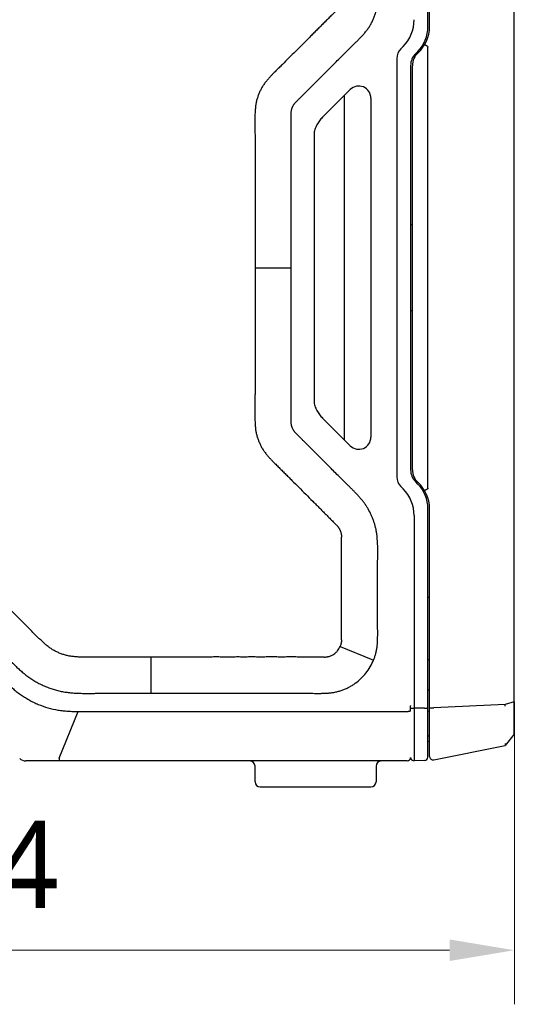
# Model space of a CAD drawing. Extents: x 1 to 383, y 56 to 366.
# Tile 5 of 28: x 194 to 217, y 65 to 110. Entities that reach past the tile are written whole.
import ezdxf

# ---------------------------------------------------------------- set-up
doc = ezdxf.new("R2010")
doc.units = 0
doc.header["$MEASUREMENT"] = 0
doc.layers.get('0').update_dxf_attribs({"linetype": 'CONTINUOUS'})
doc.layers.get('Defpoints').update_dxf_attribs({"linetype": 'CONTINUOUS'})
doc.layers.add('20_ALL_FEATURES', color=7, linetype='CONTINUOUS')
doc.layers.add('51__DRAFT_DIMS', color=7, linetype='CONTINUOUS')
doc.styles.add('尺寸值样式', font='Roboto-Regular.ttf', dxfattribs={"height": 4})
doc.dimstyles.new('1直线标注', dxfattribs={"dimtxt": 4, "dimasz": 3, "dimexe": 2.5, "dimexo": 0, "dimtad": 1, "dimdec": 1, "dimlfac": 1.25, "dimdsep": 46, "dimtxsty": '尺寸值样式', "dimcen": 0, "dimclrd": 8, "dimclre": 8, "dimclrt": 7, "dimadec": 0, "dimazin": 0, "dimtp": 0.001, "dimtm": 0.001, "dimtfac": 1, "dimtdec": 1, "dimtmove": 0, "dimatfit": 0, "dimldrblk": '_FILLED', "dimfxl": 1, "dimtolj": 1, "dimlwd": 15, "dimlwe": 15, "dimarcsym": 0})

# ---------------------------------------------------------------- blocks, each defined once
blk = doc.blocks.new('*D304')
at = {"layer": '51__DRAFT_DIMS', "color": 8, "lineweight": 15}
for p, q in [((216.888, 78.938), (216.888, 64.959)), ((164.424, 77.43), (164.424, 64.959)), ((167.424, 67.459), (213.888, 67.459))]:
    blk.add_line(p, q, dxfattribs=at)
at = {"layer": '51__DRAFT_DIMS', "color": 8}
for points in [[(167.424, 67.959), (167.424, 66.959), (164.424, 67.459)], [(213.888, 66.959), (213.888, 67.959), (216.888, 67.459)]]:
    blk.add_solid(points, dxfattribs=at)
at = {"layer": 'Defpoints', "color": 0}
for p in [(216.888, 78.938), (164.424, 77.43), (216.888, 67.459)]:
    blk.add_point(p, dxfattribs=at)
at = {"layer": '51__DRAFT_DIMS', "color": 7, "insert": (190.649, 73.418), "char_height": 4, "attachment_point": 2, "rotation": 0, "line_spacing_factor": 0.9, "style": '尺寸值样式'}
blk.add_mtext('\\A1;65.4', dxfattribs=at)
blk = doc.blocks.new('_FILLED')
at = {"color": 0, "linetype": 'ByBlock'}
blk.add_solid([(0, 0), (-1, 0.167), (-1, -0.167)], dxfattribs=at)

msp = doc.modelspace()

# ---------------------------------------------------------------- linework, layer by layer
at = {"layer": '20_ALL_FEATURES'}
for p, q in [((212.88784, 110.14063), (212.88784, 121.63236)), ((212.96784, 110.14063), (212.96784, 121.59809)), ((216.88784, 77.44926), (216.88784, 120.56926)), ((211.63949, 109.13044), (211.73653, 109.22749)), ((212.32215, 108.9122), (212.41921, 109.00926)), ((212.88784, 88.81672), (212.88784, 109.20178)), ((211.45203, 108.6779), (211.45203, 89.34062)), ((212.08784, 108.34652), (212.08784, 89.672)), ((212.16784, 89.672), (212.16784, 108.34652)), ((209.29186, 107.23955), (208.01754, 105.96524)), ((209.02039, 106.96808), (209.02039, 91.05043)), ((210.24784, 106.84357), (210.24784, 91.17494)), ((207.62156, 105.17328), (207.62156, 92.84524)), ((212.08784, 101.00926), (212.16784, 101.00926)), ((204.88759, 99.00926), (206.55956, 99.00926)), ((212.16784, 97.00926), (212.08784, 97.00926)), ((208.01754, 92.05328), (209.29186, 90.77896)), ((211.73653, 88.79102), (211.63949, 88.88807)), ((212.41921, 89.00926), (212.32215, 89.10631)), ((212.88784, 76.3862), (212.88784, 87.87789)), ((212.96784, 76.42043), (212.96784, 87.87789)), ((212.25203, 87.54652), (212.25202, 76.3008)), ((212.88784, 83.77366), (212.96784, 83.77392)), ((212.88784, 83.77366), (212.96784, 83.77391)), ((208.82688, 81.50211), (210.26187, 80.90957)), ((200.08782, 79.33721), (200.08784, 81.00917)), ((210.26187, 80.90957), (210.37145, 80.86465)), ((212.96784, 80.886), (212.88784, 80.87501)), ((212.96784, 79.47603), (212.88784, 79.47337)), ((216.45639, 78.81422), (213.15922, 78.65911)), ((216.88784, 78.9379), (216.45639, 78.81422)), ((195.8167, 76.34193), (196.71018, 78.49898)), ((196.71018, 78.49898), (211.92784, 78.49898)), ((212.08016, 78.64638), (212.08012, 78.65135)), ((212.08012, 78.64638), (212.08012, 78.65135)), ((212.08789, 78.64638), (212.08784, 78.64775)), ((212.73203, 78.64703), (212.25203, 78.64703)), ((212.88784, 78.50755), (212.96784, 78.52498)), ((212.96784, 78.65911), (213.15922, 78.65911)), ((216.88784, 77.44926), (216.45641, 76.923)), ((212.96784, 77.3594), (212.88784, 77.34816)), ((212.88784, 77.10668), (212.96784, 77.11793)), ((213.15922, 76.26353), (216.45635, 76.92296)), ((211.92784, 76.20926), (194.27862, 76.20926)), ((195.8167, 76.34193), (195.8167, 76.20926)), ((212.25201, 76.3008), (212.25201, 76.21356)), ((212.73203, 76.22613), (212.25202, 76.21356)), ((204.88783, 75.24926), (204.88783, 75.96926)), ((210.48783, 75.96926), (210.48783, 75.24926)), ((205.12783, 75.00926), (210.24783, 75.00926))]:
    msp.add_line(p, q, dxfattribs=at)
for centre, radius, start, end in [((210.49203, 110.472), 1.75999, 314.999935, 0.000077), ((211.28784, 110.14063), 1.6, 315, 0), ((211.36784, 110.14063), 1.6, 311.726765, 0), ((212.09203, 108.67788), 0.64001, 134.999195, 179.998705), ((212.88784, 108.34652), 0.8, 135, 180), ((212.96784, 108.34652), 0.8, 131.726765, 180), ((209.68784, 106.84357), 0.56, 359.99997, 135.00003), ((209.68784, 91.17494), 0.56, 224.999966, 0.000034), ((212.88784, 89.672), 0.8, 180, 225), ((212.96784, 89.672), 0.8, 180, 228.273235), ((212.09203, 89.34063), 0.64, 180.000787, 225.001077), ((210.49201, 87.54651), 1.76001, 0.000311, 44.999926), ((211.28784, 87.87789), 1.6, 0, 45), ((211.36784, 87.87789), 1.6, 0, 48.273235), ((210.69214, 78.63805), 1.38804, 0.549003, 4.858391), ((210.72513, 78.63817), 1.35506, 355.083132, 0.346869), ((194.27862, 76.60926), 0.4, 224.999949, 270), ((204.64783, 75.96926), 0.24, 0, 90), ((210.72783, 75.96926), 0.24, 90, 180), ((211.92784, 76.36926), 0.16, 270, 0), ((212.24784, 76.3735), 0.16, 180, 271.499875), ((212.72784, 76.38607), 0.16, 271.5, 0.036566), ((213.12784, 76.42043), 0.16, 180, 281.309932), ((205.12783, 75.24926), 0.24, 180, 270), ((210.24783, 75.24926), 0.24, 270, 0)]:
    msp.add_arc(centre, radius, start, end, dxfattribs=at)
for points, knots in [([(200.08785, 118.68141), (199.78541, 118.68148), (199.33176, 118.68139), (198.7269, 118.68075), (198.27325, 118.68017), (197.8196, 118.67977), (197.36595, 118.67983), (196.98791, 118.68028), (196.68547, 118.68102), (196.45865, 118.68184), (196.23183, 118.68316), (196.00501, 118.68494), (195.77819, 118.68664), (195.55136, 118.68751), (195.32453, 118.68539), (195.09778, 118.6783), (194.87131, 118.66457), (194.64551, 118.64219), (194.421, 118.60885), (194.12518, 118.54511), (193.83666, 118.4518), (193.5567, 118.33739), (193.35096, 118.24157), (193.18422, 118.15223), (193.0545, 118.07443), (192.92755, 117.99218), (192.77404, 117.88164), (192.53855, 117.69173), (192.31401, 117.4888), (192.09688, 117.27829), (191.93642, 117.11796), (191.77679, 116.95681), (191.56406, 116.74184), (191.29804, 116.47324), (190.97833, 116.1514), (190.65846, 115.82971), (190.23161, 115.40115), (189.69742, 114.86608), (189.16241, 114.33182), (188.73391, 113.90492), (188.41228, 113.58499), (188.14403, 113.31862), (187.92936, 113.10558), (187.76816, 112.946), (187.60683, 112.78656), (187.44594, 112.62667), (187.2862, 112.46562), (187.12946, 112.30162), (186.97713, 112.1335), (186.82992, 111.96084), (186.69045, 111.78181), (186.56163, 111.59489), (186.446, 111.39952), (186.34267, 111.19744), (186.25018, 110.9902), (186.16781, 110.77874), (186.09647, 110.56329), (186.04827, 110.38034), (186.01711, 110.23233), (185.99092, 110.08335), (185.96645, 109.89581), (185.94737, 109.66972), (185.93586, 109.44315), (185.93012, 109.21637), (185.92793, 108.91393), (185.93147, 108.53589), (185.93343, 108.08225), (185.93484, 107.6286), (185.93611, 107.17495), (185.93682, 106.7213), (185.9374, 106.11644), (185.93745, 105.36035), (185.93688, 104.45305), (185.93611, 103.54575), (185.93563, 102.63846), (185.93544, 101.73116), (185.93559, 100.52142), (185.93565, 99.61412), (185.93571, 99.00926)], [0, 0, 0, 0, 0.03124961, 0.04687442, 0.06249922, 0.07812403, 0.09374884, 0.10937363, 0.11718606, 0.12499848, 0.13281084, 0.14062318, 0.14843571, 0.15624829, 0.16406081, 0.17187373, 0.17968644, 0.18749942, 0.19531274, 0.2031257, 0.21874518, 0.22655814, 0.23437123, 0.2421845, 0.24609142, 0.24999829, 0.25781133, 0.26562427, 0.28124792, 0.28906049, 0.2968729, 0.30468535, 0.31249774, 0.32812254, 0.34374735, 0.35937216, 0.37499696, 0.40624657, 0.43749618, 0.45312099, 0.46874579, 0.4843706, 0.49218303, 0.49999538, 0.50780771, 0.5156203, 0.52343295, 0.53124535, 0.5390582, 0.54687171, 0.55468477, 0.56249818, 0.57031135, 0.57812465, 0.58593779, 0.59375073, 0.60156379, 0.60937682, 0.6132837, 0.61719044, 0.62500344, 0.63281631, 0.64062903, 0.64844171, 0.65625426, 0.67187908, 0.68750388, 0.70312869, 0.7187535, 0.7343783, 0.75000311, 0.78125272, 0.81250233, 0.84375194, 0.87500155, 0.90625116, 0.93750078, 1, 1, 1, 1]), ([(206.55965, 99.00926), (206.55964, 99.23412), (206.55962, 99.68383), (206.5596, 100.35841), (206.5596, 101.03299), (206.55966, 101.70756), (206.55978, 102.38214), (206.5599, 102.94429), (206.55994, 103.39401), (206.55994, 103.73131), (206.55988, 104.0686), (206.55976, 104.4059), (206.5596, 104.68698), (206.55942, 104.91185), (206.55927, 105.0805), (206.55909, 105.24915), (206.55889, 105.4178), (206.55865, 105.58645), (206.55842, 105.75509), (206.5581, 105.89557), (206.55812, 105.99383), (206.55837, 106.04986), (206.55877, 106.09175), (206.55945, 106.13341), (206.56069, 106.17452), (206.56302, 106.21474), (206.56783, 106.25418), (206.57564, 106.29316), (206.58535, 106.33206), (206.59661, 106.37056), (206.60972, 106.40809), (206.62539, 106.44451), (206.64349, 106.48004), (206.66334, 106.515), (206.68442, 106.54895), (206.70726, 106.58142), (206.73271, 106.61209), (206.7601, 106.64204), (206.78867, 106.67195), (206.81782, 106.70186), (206.85716, 106.74166), (206.90671, 106.79127), (206.96643, 106.85067), (207.04613, 106.92996), (207.14572, 107.02914), (207.26517, 107.14822), (207.38456, 107.26736), (207.5039, 107.38654), (207.62319, 107.50576), (207.78221, 107.66476), (207.98091, 107.86357), (208.21931, 108.10216), (208.45774, 108.34071), (208.69628, 108.57913), (208.89523, 108.77764), (209.05452, 108.9363), (209.17407, 109.05521), (209.29371, 109.17402), (209.41347, 109.2927), (209.53329, 109.4114), (209.65384, 109.52982), (209.77301, 109.65025), (209.88869, 109.77474), (210.00053, 109.90328), (210.10651, 110.03762), (210.20265, 110.17989), (210.2859, 110.33014), (210.35787, 110.48568), (210.42097, 110.64492), (210.47388, 110.80816), (210.5131, 110.97543), (210.53785, 111.14504), (210.55289, 111.31504), (210.5613, 111.48493), (210.56483, 111.65452), (210.56378, 111.8237), (210.56301, 111.99249), (210.56227, 112.16111), (210.56161, 112.32974), (210.56103, 112.49836), (210.56035, 112.7232), (210.55968, 113.00424), (210.55916, 113.3415), (210.55891, 113.67876), (210.55893, 114.01601), (210.55922, 114.35327), (210.55977, 114.69053), (210.56045, 114.97158), (210.56114, 115.19641), (210.56172, 115.36504), (210.56238, 115.53367), (210.56308, 115.70229), (210.56396, 115.87112), (210.56466, 116.04034), (210.56055, 116.20997), (210.55165, 116.37989), (210.53569, 116.54991), (210.50937, 116.71936), (210.46814, 116.8861), (210.41461, 117.04913), (210.35027, 117.20799), (210.25099, 117.41372), (210.10108, 117.6578), (209.88118, 117.92187), (209.6271, 118.15323), (209.34367, 118.34754), (209.13826, 118.44955), (209.03256, 118.49291)], [0, 0, 0, 0, 0.03118787, 0.0623757, 0.09356348, 0.12475122, 0.15593897, 0.18712698, 0.20272109, 0.21831528, 0.23390953, 0.24950384, 0.26509823, 0.27289544, 0.28069267, 0.28848991, 0.29628717, 0.30408444, 0.31188172, 0.31967722, 0.32356846, 0.32551089, 0.32744893, 0.32937908, 0.33128948, 0.3331527, 0.33496497, 0.33679484, 0.33866334, 0.34052455, 0.34235736, 0.34417358, 0.34601892, 0.34788597, 0.34974727, 0.35155998, 0.35338696, 0.35527025, 0.35718963, 0.35912302, 0.36106316, 0.36495195, 0.36884755, 0.37274652, 0.38054454, 0.38834243, 0.39614021, 0.40393787, 0.41173541, 0.41953282, 0.43512726, 0.45072117, 0.46631452, 0.48190724, 0.49749932, 0.50529509, 0.51309072, 0.52088616, 0.52868142, 0.53647649, 0.54427824, 0.55212073, 0.55997274, 0.5678443, 0.57574775, 0.5836915, 0.59163121, 0.59954422, 0.60744753, 0.61537674, 0.62332297, 0.63124635, 0.63912962, 0.64698602, 0.65483481, 0.66265411, 0.67044991, 0.67824594, 0.68604228, 0.6938384, 0.70163455, 0.71722694, 0.7328194, 0.74841187, 0.76400436, 0.77959686, 0.79518936, 0.81078183, 0.81857814, 0.82637427, 0.83417049, 0.84196666, 0.84976286, 0.85758711, 0.86543574, 0.87329462, 0.88118258, 0.88911249, 0.89705467, 0.9049779, 0.91289365, 0.92080878, 0.93664346, 0.95248119, 0.96831609, 0.98415416, 1, 1, 1, 1]), ([(187.60869, 99.00926), (187.60867, 99.14681), (187.60808, 99.35313), (187.60797, 99.62823), (187.6082, 99.83455), (187.60826, 100.04087), (187.60788, 100.2472), (187.60754, 100.45352), (187.6077, 100.65984), (187.60802, 100.86617), (187.60795, 101.07249), (187.60759, 101.27881), (187.60753, 101.48514), (187.60778, 101.69146), (187.60784, 101.89778), (187.60764, 102.10411), (187.60757, 102.31043), (187.60772, 102.51675), (187.60781, 102.79185), (187.60771, 103.13573), (187.60792, 103.4796), (187.60804, 103.7547), (187.60801, 104.02979), (187.60834, 104.30489), (187.6083, 104.57999), (187.60833, 104.78631), (187.60859, 104.99264), (187.60848, 105.19896), (187.60851, 105.40528), (187.60879, 105.81793), (187.6083, 106.23058), (187.60836, 106.64322), (187.608, 106.84955), (187.60798, 107.05587), (187.60759, 107.26219), (187.60742, 107.46852), (187.60697, 107.67484), (187.60669, 107.88116), (187.60609, 108.08749), (187.60589, 108.25942), (187.60516, 108.39697), (187.60486, 108.50013), (187.60485, 108.60329), (187.6045, 108.70645), (187.60401, 108.80962), (187.60377, 108.91278), (187.60363, 109.01594), (187.60366, 109.15349), (187.60473, 109.29104), (187.60745, 109.41137), (187.60977, 109.4801), (187.61221, 109.53163), (187.61546, 109.58311), (187.61933, 109.63455), (187.62386, 109.68594), (187.63137, 109.75431), (187.64424, 109.83935), (187.66434, 109.94057), (187.68867, 110.04086), (187.71785, 110.13984), (187.75058, 110.2377), (187.78769, 110.334), (187.82949, 110.42835), (187.8747, 110.5211), (187.92413, 110.61169), (187.99485, 110.72967), (188.09317, 110.87105), (188.20465, 111.00214), (188.29784, 111.10329), (188.36898, 111.17801), (188.44095, 111.25192), (188.51338, 111.32538), (188.58614, 111.39851), (188.65939, 111.47115), (188.72006, 111.53206), (188.76871, 111.58067), (188.81762, 111.62902), (188.87885, 111.68937), (188.93946, 111.75034), (188.98812, 111.79894), (189.03698, 111.84734), (189.09819, 111.90771), (189.17126, 111.98053), (189.24431, 112.05337), (189.31744, 112.12613), (189.4149, 112.22319), (189.58542, 112.39309), (189.82897, 112.63585), (190.12109, 112.9273), (190.4131, 113.21886), (190.70499, 113.51054), (190.99676, 113.80234), (191.28842, 114.09426), (191.57995, 114.38629), (191.87136, 114.67845), (192.11412, 114.922), (192.30823, 115.11694), (192.45386, 115.26309), (192.59927, 115.40946), (192.74497, 115.55555), (192.89018, 115.70213), (193.0116, 115.82386), (193.10858, 115.9214), (193.18131, 115.99456), (193.25416, 116.06761), (193.32753, 116.14013), (193.4014, 116.21214), (193.47542, 116.284), (193.55052, 116.35475), (193.6273, 116.42366), (193.70619, 116.49018), (193.78788, 116.55325), (193.87259, 116.6122), (193.94538, 116.658), (194.00472, 116.69278), (194.04975, 116.71795), (194.09536, 116.74206), (194.14157, 116.76499), (194.1882, 116.78707), (194.23508, 116.80859), (194.28243, 116.82906), (194.33047, 116.84788), (194.37895, 116.8655), (194.42762, 116.88261), (194.47656, 116.89893), (194.52592, 116.91394), (194.57563, 116.92773), (194.64225, 116.94482), (194.72617, 116.9636), (194.82784, 116.98132), (194.91319, 116.99194), (194.98168, 116.99826), (195.03313, 117.00197), (195.08463, 117.0049), (195.15332, 117.00827), (195.23924, 117.0116), (195.3424, 117.01239), (195.44556, 117.01253), (195.54873, 117.01275), (195.65189, 117.01281), (195.75505, 117.01239), (195.85821, 117.01183), (195.99576, 117.01126), (196.16769, 117.01076), (196.37402, 117.00996), (196.58034, 117.00957), (196.78666, 117.00908), (196.99298, 117.00885), (197.19931, 117.00862), (197.40563, 117.00857), (197.61196, 117.00846), (197.81828, 117.00855), (198.09338, 117.00858), (198.5748, 117.00893), (199.26254, 117.0094), (199.81274, 117.00951), (200.08784, 117.00953)], [0, 0, 0, 0, 0.01562501, 0.02343752, 0.03125003, 0.03906253, 0.04687504, 0.05468755, 0.06250005, 0.07031256, 0.07812507, 0.08593757, 0.09375008, 0.10156259, 0.10937509, 0.1171876, 0.12500011, 0.13281261, 0.14062512, 0.15625013, 0.17187515, 0.17968765, 0.18750016, 0.20312517, 0.21093768, 0.21875019, 0.22656269, 0.2343752, 0.24218771, 0.25000021, 0.28125024, 0.28906274, 0.29687525, 0.30468776, 0.31250026, 0.32031277, 0.32812528, 0.33593778, 0.34375029, 0.3515628, 0.35546905, 0.3593753, 0.36328156, 0.36718781, 0.37109406, 0.37500032, 0.37890657, 0.38281283, 0.39062527, 0.3945316, 0.39648479, 0.39843786, 0.40039099, 0.40234431, 0.40429762, 0.40625072, 0.41015707, 0.41406336, 0.41796972, 0.42187591, 0.42578222, 0.42968842, 0.43359462, 0.43750082, 0.44140707, 0.4453132, 0.45312331, 0.46093438, 0.46484064, 0.4687469, 0.47265315, 0.47655943, 0.48046568, 0.48437193, 0.48827819, 0.49023131, 0.49218444, 0.49609069, 0.49999695, 0.50195007, 0.50390319, 0.50780945, 0.51171571, 0.51562196, 0.51952822, 0.52343447, 0.53124698, 0.54687199, 0.562497, 0.57812202, 0.59374703, 0.60937204, 0.62499706, 0.64062207, 0.65624708, 0.6718721, 0.6796846, 0.68749711, 0.69530962, 0.70312212, 0.71093463, 0.71874714, 0.72265338, 0.72655965, 0.73046592, 0.73437213, 0.73827842, 0.74218473, 0.74609099, 0.74999736, 0.75390369, 0.75781007, 0.76171639, 0.76562266, 0.76757602, 0.7695294, 0.77148252, 0.77343555, 0.77538898, 0.77734257, 0.77929559, 0.78124848, 0.78320199, 0.7851555, 0.78710855, 0.7890616, 0.79101497, 0.79296831, 0.79687449, 0.80078071, 0.804687, 0.80664024, 0.80859334, 0.81054653, 0.81249984, 0.81640606, 0.82031226, 0.82421864, 0.82812484, 0.8320311, 0.83593736, 0.83984361, 0.84374987, 0.85156237, 0.85937488, 0.86718739, 0.87499989, 0.8828124, 0.89062491, 0.89843741, 0.90624992, 0.91406243, 0.92187493, 0.93749995, 0.96874997, 1, 1, 1, 1]), ([(208.88783, 111.46611), (208.88732, 111.44455), (208.88607, 111.40621), (208.88081, 111.35198), (208.8712, 111.30204), (208.8585, 111.25108), (208.84268, 111.19861), (208.8228, 111.14704), (208.79832, 111.09756), (208.77575, 111.0579), (208.75707, 111.02775), (208.74337, 111.00692), (208.72935, 110.98721), (208.70811, 110.95993), (208.6737, 110.92117), (208.62101, 110.86655), (208.55514, 110.80007), (208.48005, 110.72527), (208.40112, 110.64676), (208.29499, 110.54106), (208.16274, 110.40922), (208.00459, 110.25136), (207.84711, 110.09401), (207.69029, 109.9372), (207.53409, 109.78093), (207.32701, 109.5737), (207.06963, 109.31611), (206.76236, 109.00888), (206.45711, 108.70431), (206.20379, 108.45236), (206.00196, 108.25234), (205.84962, 108.10163), (205.71706, 107.97126), (205.60297, 107.85162), (205.50343, 107.74226), (205.41687, 107.64015), (205.34788, 107.55178), (205.29813, 107.48345), (205.25193, 107.41399), (205.19531, 107.32035), (205.13215, 107.19966), (205.06633, 107.05027), (205.00825, 106.89769), (204.96876, 106.76724), (204.9436, 106.66051), (204.92797, 106.57826), (204.91555, 106.49448), (204.90267, 106.38349), (204.89248, 106.25139), (204.88604, 106.10575), (204.88253, 105.94266), (204.88375, 105.79336), (204.88446, 105.65042), (204.88517, 105.50881), (204.88593, 105.33122), (204.8867, 105.11746), (204.88733, 104.90289), (204.888, 104.61535), (204.88854, 104.25437), (204.88881, 103.81964), (204.88879, 103.38321), (204.88858, 102.9456), (204.88816, 102.36127), (204.88765, 101.63116), (204.88747, 100.75599), (204.88752, 99.88221), (204.88763, 99.30013), (204.88768, 99.00926)], [0, 0, 0, 0, 0.00463027, 0.00823265, 0.01168177, 0.01553567, 0.01950426, 0.02343904, 0.02738455, 0.03134109, 0.03323171, 0.03499794, 0.03669237, 0.03842189, 0.04241692, 0.0478105, 0.05471312, 0.06250643, 0.07056281, 0.07861034, 0.09465992, 0.11064913, 0.1265783, 0.14244774, 0.15825779, 0.17400875, 0.20533468, 0.23642681, 0.26728329, 0.29790186, 0.31312123, 0.32828032, 0.34390557, 0.35302922, 0.36376322, 0.3756481, 0.381753, 0.38782693, 0.3937876, 0.39965442, 0.41131031, 0.4229973, 0.43468115, 0.44633872, 0.45222297, 0.45821319, 0.464304, 0.47040147, 0.48219489, 0.49273657, 0.50169167, 0.5172102, 0.52478448, 0.53237628, 0.5476101, 0.56290699, 0.5782623, 0.59367136, 0.62463206, 0.65575176, 0.68699309, 0.71831868, 0.74969116, 0.81243025, 0.87504721, 0.9375601, 1, 1, 1, 1]), ([(212.8763, 109.2339), (212.8674, 109.23931), (212.84989, 109.24982), (212.82432, 109.26482), (212.80059, 109.27837), (212.77962, 109.28995), (212.7642, 109.29808), (212.75383, 109.30324), (212.74772, 109.3061), (212.74288, 109.30821), (212.73912, 109.30956), (212.73692, 109.31019), (212.73545, 109.31018), (212.73525, 109.30986)], [0, 0, 0, 0, 0.19430304, 0.38111618, 0.5532884, 0.70421474, 0.82815501, 0.8785068, 0.92046657, 0.95367202, 0.9778728, 0.99303599, 1, 1, 1, 1]), ([(212.8763, 109.2339), (212.87756, 109.23313), (212.8799, 109.23124), (212.88436, 109.22526), (212.88732, 109.21501), (212.88783, 109.20614), (212.88784, 109.20169)], [0, 0, 0, 0, 0.1251049, 0.25030339, 0.62434581, 1, 1, 1, 1]), ([(208.01754, 105.96524), (207.96418, 105.91178), (207.88919, 105.82635), (207.80249, 105.70268), (207.74471, 105.60515), (207.6949, 105.50319), (207.65538, 105.39682), (207.62891, 105.28648), (207.62196, 105.21104), (207.62156, 105.17328)], [0, 0, 0, 0, 0.25015093, 0.37492368, 0.49987587, 0.62519386, 0.7502674, 0.87493189, 1, 1, 1, 1]), ([(185.93571, 99.00926), (185.93563, 98.71634), (185.93549, 98.1305), (185.9355, 97.25174), (185.93591, 96.37298), (185.93655, 95.49422), (185.93725, 94.61547), (185.93747, 93.88317), (185.93725, 93.29733), (185.93682, 92.85795), (185.93613, 92.41857), (185.93498, 91.97919), (185.93372, 91.61305), (185.93276, 91.32013), (185.9312, 91.02721), (185.9277, 90.66109), (185.93021, 90.29487), (185.94178, 90.00214), (185.95692, 89.78291), (185.98021, 89.56437), (186.00916, 89.38346), (186.03903, 89.24003), (186.07362, 89.09767), (186.12534, 88.9219), (186.19898, 88.7148), (186.28251, 88.5115), (186.37553, 88.31235), (186.47891, 88.11833), (186.59487, 87.93152), (186.72251, 87.75253), (186.85944, 87.58062), (187.05092, 87.35888), (187.25192, 87.14564), (187.45785, 86.93734), (187.61377, 86.78257), (187.77005, 86.62817), (187.92597, 86.4734), (188.08181, 86.31855), (188.28957, 86.11207), (188.54928, 85.85396), (188.86076, 85.54407), (189.27585, 85.13066), (189.79442, 84.6136), (190.41613, 83.99257), (191.03732, 83.371), (191.55452, 82.85257), (191.96801, 82.43757), (192.27801, 82.12619), (192.53614, 81.86651), (192.74266, 81.65878), (192.89762, 81.50305), (193.05244, 81.34719), (193.20696, 81.19103), (193.36148, 81.03486), (193.5679, 80.82704), (193.7768, 80.62162), (193.99212, 80.42296), (194.15785, 80.27865), (194.32906, 80.14083), (194.50698, 80.01167), (194.69303, 79.89448), (194.88606, 79.78925), (195.08467, 79.69505), (195.25376, 79.62464), (195.39089, 79.57311), (195.49463, 79.5369), (195.59933, 79.50353), (195.7402, 79.46333), (195.91862, 79.42159), (196.13544, 79.38535), (196.35382, 79.36061), (196.57297, 79.34456), (196.7925, 79.33531), (197.01218, 79.3315), (197.23188, 79.33159), (197.45156, 79.33356), (197.67124, 79.33587), (197.89092, 79.33727), (198.11061, 79.33786), (198.3303, 79.3383), (198.54999, 79.3386), (198.84291, 79.3387), (199.20906, 79.33832), (199.64844, 79.33766), (199.94136, 79.33736), (200.08782, 79.33721)], [0, 0, 0, 0, 0.03124926, 0.06249851, 0.09374777, 0.12499702, 0.15624628, 0.18749554, 0.20312016, 0.21874479, 0.23436942, 0.24999404, 0.26561869, 0.27343103, 0.2812433, 0.29686793, 0.31249272, 0.32030558, 0.32811851, 0.33593171, 0.34374473, 0.3476517, 0.35155854, 0.35937202, 0.36718509, 0.37499815, 0.38281134, 0.39062433, 0.39843738, 0.40625028, 0.41406339, 0.42187597, 0.43749994, 0.4453124, 0.45312473, 0.46093704, 0.46874935, 0.47656167, 0.48437398, 0.49999861, 0.51562324, 0.53124787, 0.56249712, 0.59374638, 0.62499563, 0.65624489, 0.67186952, 0.68749415, 0.70311877, 0.71093109, 0.71874341, 0.72655572, 0.73436801, 0.74218034, 0.74999269, 0.76561731, 0.7734301, 0.78124328, 0.7890572, 0.79687073, 0.80468394, 0.81249763, 0.82031089, 0.8281238, 0.8320308, 0.8359379, 0.83984464, 0.84375145, 0.85156452, 0.85937734, 0.86718991, 0.87500252, 0.88281508, 0.89062752, 0.89843984, 0.90625225, 0.91406455, 0.92187682, 0.92968916, 0.9375015, 0.9453138, 0.95312611, 0.96875075, 0.98437537, 1, 1, 1, 1]), ([(196.7587, 81.01059), (196.72986, 81.01177), (196.67222, 81.01499), (196.58588, 81.02134), (196.49959, 81.0285), (196.4135, 81.03789), (196.3278, 81.05034), (196.24263, 81.06606), (196.1582, 81.0854), (196.07475, 81.10861), (195.99236, 81.13531), (195.8839, 81.17488), (195.75035, 81.22974), (195.59499, 81.30657), (195.47148, 81.38156), (195.37688, 81.44777), (195.30797, 81.50022), (195.24078, 81.55486), (195.15298, 81.62982), (195.04583, 81.7265), (194.91994, 81.8454), (194.79596, 81.96628), (194.63222, 82.12904), (194.42929, 82.33424), (194.18605, 82.58073), (193.9418, 82.82623), (193.6976, 83.07178), (193.45344, 83.31736), (193.20914, 83.56281), (192.88327, 83.88994), (192.47571, 84.29863), (191.98634, 84.78876), (191.49664, 85.27855), (191.00659, 85.768), (190.5162, 86.2571), (190.0255, 86.74591), (189.61629, 87.15294), (189.32964, 87.43766), (189.16589, 87.60041), (189.04306, 87.72245), (188.92009, 87.84435), (188.79693, 87.96606), (188.67403, 88.08804), (188.55204, 88.21093), (188.43131, 88.33505), (188.33235, 88.44008), (188.25465, 88.52545), (188.19748, 88.59047), (188.14151, 88.65653), (188.08718, 88.72396), (188.03533, 88.79331), (187.9944, 88.85276), (187.96319, 88.90132), (187.93324, 88.95067), (187.88394, 89.03885), (187.83346, 89.14279), (187.78853, 89.24912), (187.75679, 89.32969), (187.72774, 89.41126), (187.70153, 89.4938), (187.67906, 89.57744), (187.66061, 89.66206), (187.64579, 89.74738), (187.63437, 89.83322), (187.62561, 89.91937), (187.61878, 90.00568), (187.61355, 90.0921), (187.60813, 90.20741), (187.60229, 90.40935), (187.60168, 90.69797), (187.60484, 91.04425), (187.60613, 91.33284), (187.60694, 91.56371), (187.60781, 91.79457), (187.60913, 92.19859), (187.61021, 92.77577), (187.61082, 93.46838), (187.61086, 94.16099), (187.61037, 95.08447), (187.60953, 96.00795), (187.60908, 96.93143), (187.60897, 97.5086), (187.60888, 97.97034), (187.60898, 98.31665), (187.60893, 98.66295), (187.60867, 98.89382), (187.60869, 99.00926)], [0, 0, 0, 0, 0.00390614, 0.00781283, 0.01171934, 0.01562555, 0.01953224, 0.02343909, 0.0273457, 0.03125242, 0.03515899, 0.03906553, 0.04687766, 0.05468959, 0.06250152, 0.06640845, 0.07031502, 0.07422186, 0.07812833, 0.0859408, 0.09375325, 0.10156573, 0.10937821, 0.12500315, 0.1406281, 0.15625306, 0.17187802, 0.18750297, 0.20312793, 0.21875289, 0.2500028, 0.28125271, 0.31250263, 0.34375254, 0.37500245, 0.40625237, 0.43750228, 0.45312723, 0.46093971, 0.46875219, 0.47656467, 0.48437715, 0.49218962, 0.5000021, 0.50781455, 0.51562697, 0.51953322, 0.52343948, 0.52734576, 0.53125206, 0.53515823, 0.53906465, 0.54101788, 0.54297108, 0.54687746, 0.55468874, 0.55859503, 0.56250133, 0.56640756, 0.57031397, 0.57422014, 0.57812643, 0.58203269, 0.58593892, 0.58984522, 0.59375148, 0.59765775, 0.60156401, 0.60937641, 0.62500105, 0.640626, 0.65625096, 0.66406343, 0.67187591, 0.68750087, 0.71875078, 0.75000069, 0.78125061, 0.81250052, 0.87500035, 0.90625026, 0.93750017, 0.95312513, 0.96875009, 0.98437504, 1, 1, 1, 1]), ([(204.88747, 99.00926), (204.88746, 98.71199), (204.88746, 98.11698), (204.88776, 97.22398), (204.88827, 96.33061), (204.88858, 95.58647), (204.8886, 94.99214), (204.88846, 94.54766), (204.88813, 94.10438), (204.88755, 93.66252), (204.88683, 93.29532), (204.88608, 93.00246), (204.88544, 92.78356), (204.88482, 92.60148), (204.88428, 92.4561), (204.88384, 92.34727), (204.8834, 92.23831), (204.88281, 92.1266), (204.88362, 92.00636), (204.88603, 91.92261), (204.88781, 91.87788)], [0, 0, 0, 0, 0.12505403, 0.25030388, 0.37565901, 0.50087017, 0.56334102, 0.62567882, 0.6878498, 0.74981962, 0.81155393, 0.84232204, 0.8730184, 0.90363872, 0.91891903, 0.93417871, 0.94941725, 0.96475694, 0.98117136, 1, 1, 1, 1]), ([(210.37149, 80.86463), (210.39115, 80.91259), (210.42842, 81.00958), (210.47533, 81.15845), (210.51118, 81.31059), (210.53482, 81.4648), (210.54996, 81.61945), (210.55898, 81.77403), (210.56397, 81.92847), (210.56443, 82.08257), (210.56335, 82.23631), (210.5627, 82.38976), (210.56201, 82.54318), (210.5612, 82.74775), (210.56033, 83.00345), (210.55956, 83.3103), (210.55905, 83.61714), (210.55877, 84.02626), (210.55909, 84.43538), (210.56013, 84.84449), (210.56128, 85.15132), (210.56265, 85.407), (210.56386, 85.61154), (210.56497, 85.76502), (210.56646, 85.91877), (210.56576, 86.07285), (210.56112, 86.22711), (210.55077, 86.43286), (210.53279, 86.6386), (210.50245, 86.84326), (210.46053, 87.04647), (210.40008, 87.24527), (210.32615, 87.43868), (210.24521, 87.62917), (210.15233, 87.81482), (210.04353, 87.9915), (209.95411, 88.11879), (209.85893, 88.24133), (209.75976, 88.36015), (209.6574, 88.47588), (209.55261, 88.58927), (209.44531, 88.70007), (209.33561, 88.80804), (209.22597, 88.91558), (209.11674, 89.02327), (209.00763, 89.13109), (208.86232, 89.27502), (208.68097, 89.45525), (208.46369, 89.67189), (208.24664, 89.88878), (208.02973, 90.10584), (207.81287, 90.32297), (207.63211, 90.50389), (207.48744, 90.64857), (207.37889, 90.75704), (207.27028, 90.86546), (207.16161, 90.97382), (207.07099, 91.06407), (206.99844, 91.13621), (206.94405, 91.19028), (206.88973, 91.2443), (206.83576, 91.29839), (206.79135, 91.34368), (206.75671, 91.3801), (206.73196, 91.40746), (206.7088, 91.43534), (206.6878, 91.46465), (206.66826, 91.49524), (206.64389, 91.53722), (206.62193, 91.58041), (206.6043, 91.62529), (206.59301, 91.65977), (206.5831, 91.69499), (206.57456, 91.73042), (206.56768, 91.76588), (206.56331, 91.80169), (206.56099, 91.83821), (206.5597, 91.87551), (206.55892, 91.91333), (206.55834, 91.96414), (206.55804, 92.02786), (206.55803, 92.10443), (206.55812, 92.1811), (206.55828, 92.28339), (206.55843, 92.41126), (206.55861, 92.56471), (206.55877, 92.71815), (206.55898, 92.92274), (206.5592, 93.17848), (206.55943, 93.48537), (206.55961, 93.79225), (206.55975, 94.09914), (206.55986, 94.40603), (206.55995, 94.81521), (206.55998, 95.32668), (206.55993, 95.94045), (206.55982, 96.55421), (206.55969, 97.16798), (206.5596, 97.78174), (206.55956, 98.3955), (206.55955, 98.80467), (206.55956, 99.00926)], [0, 0, 0, 0, 0.00791141, 0.01585121, 0.02380735, 0.03174612, 0.03964553, 0.0475186, 0.05537862, 0.063229, 0.07103949, 0.07884595, 0.08665239, 0.09445882, 0.11007163, 0.12568436, 0.14129699, 0.15690949, 0.18813407, 0.20374609, 0.21935788, 0.23496939, 0.2427746, 0.25058052, 0.25839647, 0.26624554, 0.27409794, 0.28195057, 0.29769204, 0.30559638, 0.31352043, 0.32934657, 0.33723835, 0.34512247, 0.36093525, 0.3688614, 0.37677721, 0.38466761, 0.39253892, 0.4003976, 0.40824956, 0.41610462, 0.42393829, 0.43174353, 0.43954786, 0.44735277, 0.4551574, 0.47076804, 0.48637975, 0.50199232, 0.51760582, 0.5332202, 0.5488354, 0.5566433, 0.56445139, 0.57225968, 0.58006816, 0.58787684, 0.59178177, 0.59568512, 0.59958421, 0.6034754, 0.60734853, 0.60926586, 0.61114725, 0.61297939, 0.6147947, 0.61664652, 0.61851814, 0.62220497, 0.6240265, 0.62587378, 0.62774102, 0.62960878, 0.63143576, 0.63325172, 0.63511198, 0.63701911, 0.63894774, 0.64088658, 0.64477587, 0.64867331, 0.65257536, 0.65647933, 0.6642867, 0.6720941, 0.67990151, 0.68770888, 0.70332364, 0.71893839, 0.73455313, 0.75016784, 0.76578254, 0.78139722, 0.81262652, 0.84385569, 0.87508473, 0.90631363, 0.93754241, 0.96877119, 1, 1, 1, 1]), ([(207.62156, 92.84524), (207.62196, 92.80748), (207.62891, 92.73203), (207.65538, 92.62169), (207.6949, 92.51532), (207.74471, 92.41337), (207.80249, 92.31583), (207.88919, 92.19216), (207.96418, 92.10673), (208.01754, 92.05328)], [0, 0, 0, 0, 0.12506811, 0.2497326, 0.37480614, 0.50012413, 0.62507632, 0.74984907, 1, 1, 1, 1]), ([(204.88785, 91.87788), (204.88989, 91.82653), (204.8955, 91.71932), (204.91033, 91.55603), (204.93513, 91.39036), (204.97407, 91.22901), (205.01666, 91.09927), (205.05555, 90.99758), (205.09727, 90.89689), (205.15454, 90.77325), (205.22088, 90.6538), (205.28031, 90.56112), (205.3287, 90.49242), (205.37998, 90.42505), (205.44967, 90.3389), (205.53549, 90.24031), (205.63348, 90.13446), (205.72259, 90.04256), (205.80534, 89.96038), (205.8849, 89.88198), (205.96357, 89.80419), (206.04227, 89.7263), (206.14732, 89.62219), (206.27878, 89.49168), (206.43672, 89.33454), (206.64825, 89.12372), (206.91403, 88.85825), (207.235, 88.53711), (207.50447, 88.26735), (207.72197, 88.04973), (207.8867, 87.88501), (208.05264, 87.71923), (208.21988, 87.55234), (208.35985, 87.41286), (208.47045, 87.3028), (208.54753, 87.22583), (208.6139, 87.15896), (208.66568, 87.10579), (208.70283, 87.06569), (208.729, 87.03356), (208.74987, 87.00231), (208.77063, 86.96845), (208.79227, 86.9312), (208.81321, 86.89193), (208.83141, 86.85137), (208.84596, 86.80928), (208.85817, 86.76675), (208.86706, 86.73188), (208.87317, 86.70564), (208.87701, 86.6879), (208.88016, 86.67069), (208.88371, 86.64541), (208.88659, 86.60588), (208.88746, 86.57216), (208.88785, 86.5524)], [0, 0, 0, 0, 0.02252789, 0.0470504, 0.07184867, 0.09588688, 0.11971082, 0.1316525, 0.14360453, 0.16748389, 0.1913412, 0.20342587, 0.21573052, 0.22816361, 0.24053515, 0.26429619, 0.28544188, 0.30375506, 0.3204043, 0.33656091, 0.35272178, 0.3688994, 0.38509552, 0.4175503, 0.45010011, 0.48275894, 0.54845961, 0.614764, 0.68178373, 0.71559671, 0.74963037, 0.78389867, 0.81841555, 0.85319499, 0.87051545, 0.88680848, 0.90094338, 0.91181325, 0.91934379, 0.92489782, 0.92995515, 0.93580039, 0.9423095, 0.94883714, 0.95529716, 0.96177556, 0.96833834, 0.97468794, 0.97754974, 0.9801489, 0.98264235, 0.98521429, 0.99133652, 1, 1, 1, 1]), ([(212.8763, 88.78461), (212.8674, 88.77921), (212.84989, 88.76869), (212.82432, 88.75369), (212.80059, 88.74014), (212.77962, 88.72856), (212.7642, 88.72042), (212.75383, 88.71527), (212.74773, 88.71241), (212.74288, 88.7103), (212.73912, 88.70896), (212.73692, 88.70832), (212.73545, 88.70833), (212.73525, 88.70865)], [0, 0, 0, 0, 0.19430097, 0.38111242, 0.55328316, 0.70420809, 0.82814709, 0.87849843, 0.92045807, 0.95366381, 0.97786555, 0.99303168, 1, 1, 1, 1]), ([(212.88784, 88.81682), (212.88783, 88.81385), (212.88763, 88.80865), (212.88653, 88.80129), (212.88467, 88.79485), (212.88152, 88.78889), (212.87819, 88.78576), (212.8763, 88.78461)], [0, 0, 0, 0, 0.25034256, 0.43809768, 0.62576443, 0.81314784, 1, 1, 1, 1]), ([(208.88783, 81.80925), (208.88724, 81.90807), (208.88563, 82.05629), (208.88416, 82.25391), (208.88307, 82.40213), (208.88229, 82.55036), (208.88209, 82.69858), (208.88216, 82.84681), (208.88232, 83.04444), (208.88228, 83.29148), (208.88218, 83.68674), (208.88226, 84.18083), (208.88223, 84.67491), (208.88225, 85.07017), (208.88228, 85.31721), (208.88232, 85.51485), (208.88237, 85.66307), (208.88268, 85.8113), (208.88352, 85.95952), (208.88469, 86.10774), (208.88584, 86.25596), (208.88697, 86.40418), (208.88764, 86.50299), (208.88785, 86.5524)], [0, 0, 0, 0, 0.06249998, 0.09374998, 0.12499999, 0.15624997, 0.18749998, 0.21874999, 0.24999999, 0.31249999, 0.37499999, 0.5, 0.625, 0.6875, 0.75000001, 0.78125001, 0.81250001, 0.84375001, 0.87500001, 0.90625001, 0.93750001, 0.96875001, 1, 1, 1, 1]), ([(208.08784, 81.00931), (208.10744, 81.0098), (208.14666, 81.011), (208.20532, 81.01659), (208.26305, 81.02828), (208.31999, 81.04321), (208.37584, 81.06191), (208.44815, 81.09247), (208.53339, 81.14164), (208.6111, 81.20189), (208.66747, 81.25653), (208.71945, 81.31534), (208.77606, 81.39579), (208.8117, 81.46597), (208.82688, 81.50211)], [0, 0, 0, 0, 0.06252427, 0.12503904, 0.18755755, 0.25008018, 0.31260184, 0.37512056, 0.50007145, 0.62503779, 0.68755789, 0.7500783, 0.87503824, 1, 1, 1, 1]), ([(208.88783, 81.80925), (208.88744, 81.7928), (208.8865, 81.76321), (208.88368, 81.72227), (208.87912, 81.68663), (208.87245, 81.65202), (208.86402, 81.61583), (208.85367, 81.57779), (208.84148, 81.53947), (208.832, 81.51433), (208.82688, 81.50211)], [0, 0, 0, 0, 0.15672599, 0.28182555, 0.39062933, 0.49854007, 0.61727961, 0.74436727, 0.87386869, 1, 1, 1, 1]), ([(208.08784, 81.00931), (208.04618, 81.00859), (207.96283, 81.00865), (207.83784, 81.00913), (207.71284, 81.00986), (207.54617, 81.01091), (207.37951, 81.01227), (207.21284, 81.01263), (207.08784, 81.01251), (206.96284, 81.0125), (206.83784, 81.01295), (206.71284, 81.0135), (206.58784, 81.01375), (206.46284, 81.01365), (206.33784, 81.01333), (206.21284, 81.01285), (206.08784, 81.01256), (205.96284, 81.01285), (205.83784, 81.01399), (205.71284, 81.0151), (205.58784, 81.01515), (205.46284, 81.0141), (205.33785, 81.01292), (205.21285, 81.01251), (205.08785, 81.01276), (204.96284, 81.01317), (204.79618, 81.01344), (204.58784, 81.01328), (204.37951, 81.01277), (204.21284, 81.01311), (204.08784, 81.01343), (203.96284, 81.01324), (203.83784, 81.01228), (203.71284, 81.0113), (203.58784, 81.01107), (203.46284, 81.0117), (203.33784, 81.01263), (203.21284, 81.01335), (203.04618, 81.01367), (202.83784, 81.01296), (202.62951, 81.01128), (202.46284, 81.01085), (202.29618, 81.01135), (202.12951, 81.01255), (201.96285, 81.01318), (201.79618, 81.01315), (201.58784, 81.01237), (201.33784, 81.01169), (201.08784, 81.01172), (200.83784, 81.01174), (200.58784, 81.01122), (200.33784, 81.0103), (200.17117, 81.00955), (200.08784, 81.00917)], [0, 0, 0, 0, 0.015625, 0.03124998, 0.04687487, 0.06249989, 0.09374992, 0.10937484, 0.12499985, 0.14062485, 0.15624985, 0.17187484, 0.18749978, 0.20312475, 0.21874982, 0.23437495, 0.24999998, 0.26562491, 0.28125012, 0.29687515, 0.31249971, 0.32812471, 0.34374995, 0.35937491, 0.37499991, 0.39062501, 0.40625004, 0.43749998, 0.46874995, 0.48437499, 0.50000002, 0.51562494, 0.53125003, 0.54687506, 0.56249977, 0.57812468, 0.59374987, 0.60937504, 0.62500008, 0.65625013, 0.68750025, 0.70312504, 0.71874989, 0.75000008, 0.76562508, 0.78125001, 0.81250006, 0.84375012, 0.8750001, 0.90625005, 0.9375, 0.96875, 1, 1, 1, 1]), ([(200.08784, 81.00917), (199.94912, 81.00915), (199.67168, 81.00912), (199.25553, 81.00972), (198.83937, 81.01034), (198.42322, 81.01012), (198.07642, 81.00973), (197.79899, 81.0081), (197.59092, 81.00634), (197.38285, 81.00403), (197.17477, 81.00245), (196.96669, 81.00409), (196.82801, 81.00793), (196.7587, 81.01059)], [0, 0, 0, 0, 0.1249995, 0.24999902, 0.37499844, 0.499998, 0.62499761, 0.68749693, 0.74999675, 0.81249773, 0.87499758, 0.9374988, 1, 1, 1, 1]), ([(200.08782, 79.33721), (200.54057, 79.33738), (201.2197, 79.33747), (202.12522, 79.33717), (202.80437, 79.33701), (203.48352, 79.33713), (204.16266, 79.33755), (204.84179, 79.33796), (205.40773, 79.33808), (205.86046, 79.33791), (206.20001, 79.33762), (206.53956, 79.33712), (206.82251, 79.3365), (207.04887, 79.33587), (207.21863, 79.33532), (207.3884, 79.33469), (207.55815, 79.33398), (207.72808, 79.33318), (207.89838, 79.33218), (208.06911, 79.33586), (208.24015, 79.34434), (208.41131, 79.35952), (208.58206, 79.38458), (208.75026, 79.42472), (208.91471, 79.47775), (209.07497, 79.54172), (209.23068, 79.616), (209.3811, 79.70065), (209.57329, 79.82722), (209.79555, 80.0111), (210.02904, 80.26635), (210.22509, 80.55143), (210.32785, 80.75822), (210.37145, 80.86465)], [0, 0, 0, 0, 0.1244801, 0.18672053, 0.24896193, 0.31120411, 0.3734454, 0.43568532, 0.49792387, 0.5290426, 0.56016101, 0.59127902, 0.62239665, 0.63795566, 0.65351392, 0.6690721, 0.68463138, 0.70018694, 0.71579168, 0.73145225, 0.74713217, 0.76286669, 0.77868183, 0.79453528, 0.81034945, 0.82614762, 0.84194301, 0.85774962, 0.87356188, 0.90516876, 0.93676972, 0.96837718, 1, 1, 1, 1]), ([(193.31607, 79.90486), (193.37111, 79.84819), (193.4548, 79.76426), (193.56962, 79.6557), (193.68693, 79.54983), (193.83833, 79.42287), (194.02755, 79.27999), (194.22432, 79.14768), (194.42829, 79.02675), (194.63885, 78.91768), (194.92733, 78.78855), (195.30093, 78.65793), (195.68704, 78.57105), (196.00007, 78.52747), (196.1969, 78.51019), (196.35471, 78.50211), (196.51266, 78.49771), (196.63119, 78.49788), (196.71018, 78.49898)], [0, 0, 0, 0, 0.06250687, 0.09376152, 0.12501674, 0.18752393, 0.25003112, 0.312537, 0.37504315, 0.43754863, 0.50005363, 0.62501226, 0.74997194, 0.81247778, 0.87498434, 0.90623906, 0.93749321, 1, 1, 1, 1]), ([(212.08784, 78.7703), (212.08784, 78.769), (212.0872, 78.7662), (212.08459, 78.76236), (212.08049, 78.75873), (212.0771, 78.75665), (212.0752, 78.75561)], [0, 0, 0, 0, 0.19300756, 0.41275115, 0.67831602, 1, 1, 1, 1]), ([(216.45637, 78.74511), (216.45645, 78.75632), (216.45662, 78.77936), (216.45647, 78.8024), (216.45639, 78.81422)], [0, 0, 0, 0, 0.4866489, 1, 1, 1, 1]), ([(211.92784, 78.49898), (211.9432, 78.49896), (211.97273, 78.49996), (212.01386, 78.50431), (212.04412, 78.51029), (212.06372, 78.51657), (212.07175, 78.52011), (212.0752, 78.52203)], [0, 0, 0, 0, 0.30690168, 0.58928887, 0.82546492, 0.9212122, 1, 1, 1, 1]), ([(212.0752, 78.52203), (212.0771, 78.52312), (212.08048, 78.52528), (212.08457, 78.52895), (212.08718, 78.53275), (212.08784, 78.5355), (212.08784, 78.53677)], [0, 0, 0, 0, 0.32563518, 0.59320854, 0.81197199, 1, 1, 1, 1]), ([(212.08789, 78.64775), (212.08791, 78.64766), (212.08793, 78.6475), (212.08817, 78.64741), (212.08834, 78.64757), (212.08869, 78.64768), (212.08928, 78.64769), (212.0901, 78.64758), (212.09111, 78.64741), (212.09286, 78.6473), (212.09426, 78.64727), (212.09525, 78.64723)], [0, 0, 0, 0, 0.03548099, 0.05616937, 0.08501649, 0.11939886, 0.20288271, 0.3122754, 0.44759308, 0.60711941, 1, 1, 1, 1]), ([(212.09191, 78.63259), (212.09077, 78.63474), (212.08883, 78.6392), (212.08808, 78.644), (212.08789, 78.64638)], [0, 0, 0, 0, 0.5052003, 1, 1, 1, 1]), ([(212.09525, 78.64723), (212.09671, 78.64718), (212.09995, 78.64701), (212.10766, 78.6469), (212.11951, 78.64694), (212.13616, 78.64704), (212.16371, 78.64707), (212.20266, 78.647), (212.23503, 78.64702), (212.25203, 78.64703)], [0, 0, 0, 0, 0.02792922, 0.06199185, 0.1476345, 0.25474047, 0.3805374, 0.67478133, 1, 1, 1, 1]), ([(212.73203, 78.64703), (212.74223, 78.64703), (212.76222, 78.64704), (212.79118, 78.64711), (212.81779, 78.64726), (212.84105, 78.64756), (212.85794, 78.64793), (212.86913, 78.64837), (212.87563, 78.64876), (212.88068, 78.64914), (212.88449, 78.64964), (212.88658, 78.65002), (212.88784, 78.65066), (212.88784, 78.651)], [0, 0, 0, 0, 0.1959996, 0.38370052, 0.55614972, 0.70692468, 0.83043861, 0.88050811, 0.9221544, 0.95500301, 0.97880338, 0.99352362, 1, 1, 1, 1]), ([(216.45635, 77.00839), (216.45646, 77.00235), (216.4565, 76.99084), (216.45726, 76.97452), (216.45796, 76.96012), (216.45823, 76.94785), (216.4581, 76.93904), (216.45775, 76.93322), (216.45741, 76.92982), (216.45702, 76.92711), (216.45673, 76.92508), (216.45652, 76.92383), (216.45648, 76.92314), (216.45635, 76.92299)], [0, 0, 0, 0, 0.21157196, 0.40359873, 0.57297753, 0.71724812, 0.83411538, 0.88167236, 0.9217172, 0.95392551, 0.97776423, 0.99297215, 1, 1, 1, 1]), ([(212.08784, 76.3735), (212.08784, 76.37255), (212.08801, 76.36869), (212.08889, 76.36486), (212.08987, 76.36212)], [0, 0, 0, 0, 0.24645565, 1, 1, 1, 1]), ([(212.96784, 76.42043), (212.96784, 76.41925), (212.9681, 76.41444), (212.96946, 76.40971), (212.97094, 76.40639)], [0, 0, 0, 0, 0.24489774, 1, 1, 1, 1])]:
    msp.add_open_spline(points, degree=3, knots=knots, dxfattribs=at)

# ---------------------------------------------------------------- dimensions: what is measured, and where the dimension line sits
at = {"layer": '51__DRAFT_DIMS'}
dim = msp.add_linear_dim(base=(216.88784, 67.45931), p1=(164.42353, 77.42959), p2=(216.88784, 78.9379), angle=0.000001, text='65.4', dimstyle='1直线标注', dxfattribs=at)
dim.commit()
dim.dimension.update_dxf_attribs({"geometry": '*D304', "text_midpoint": (190.64865, 67.4593), "dimtype": 160})

doc.saveas('drawing.dxf')
